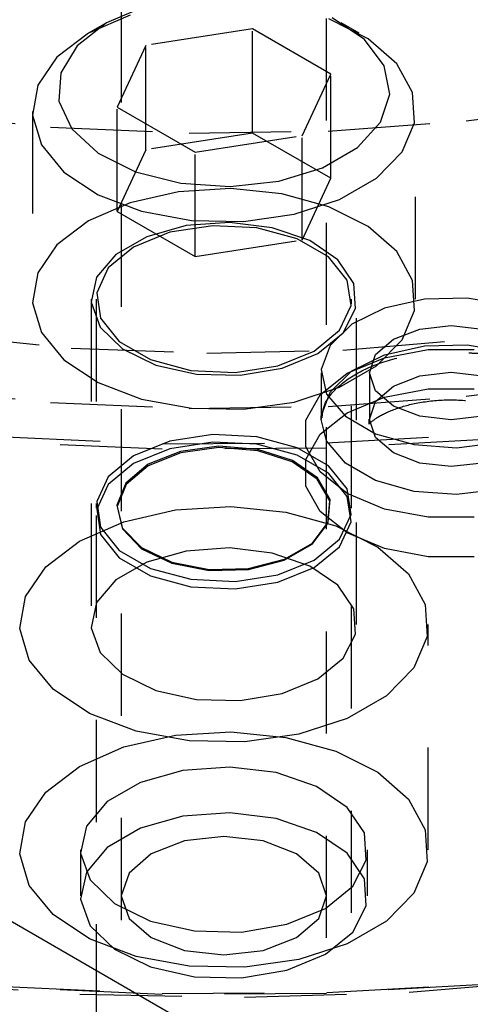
# Model space of a CAD drawing. Header units: inches. Extents: x 1907 to 2452, y -210 to -54.
# Tile 217 of 256: x 1992.288 to 1992.729, y -193.86 to -192.896. Entities that reach past the tile are written whole.
import ezdxf

# ---------------------------------------------------------------- set-up
doc = ezdxf.new("R2010")
doc.units = ezdxf.units.IN
doc.header["$LTSCALE"] = 0.5
doc.header["$MEASUREMENT"] = 0
doc.linetypes.add('HIDDEN', pattern=[0.225, 0.15, -0.075])
doc.layers.add('SID-M-H', color=4, linetype='HIDDEN')
doc.layers.add('SID-M-S', color=105, linetype='Continuous')

msp = doc.modelspace()

# ---------------------------------------------------------------- linework, layer by layer
at = {"layer": 'SID-M-H'}
for p, q in [((1992.38695, -191.87718), (1992.38695, -195.79472)), ((1992.58795, -195.79472), (1992.58795, -191.87718)), ((1992.41152, -192.88246), (1992.37254, -192.89907)), ((1992.39555, -192.89147), (1992.35487, -192.90928)), ((1992.37254, -192.89907), (1992.34378, -192.92157)), ((1992.37253, -192.89908), (1992.35485, -192.90929)), ((1992.62877, -192.91468), (1992.59028, -192.89531)), ((1992.62504, -192.91549), (1992.59345, -192.8943)), ((1992.62005, -192.90929), (1992.60237, -192.89908)), ((1992.35487, -192.90928), (1992.32401, -192.93276)), ((1992.51547, -192.90504), (1992.4109, -192.92121)), ((1992.59201, -192.94923), (1992.51547, -192.90504)), ((1992.51547, -193.00711), (1992.51547, -192.90504)), ((1992.34378, -192.92157), (1992.32778, -192.94796)), ((1992.4109, -192.92121), (1992.38288, -192.98158)), ((1992.4109, -193.02328), (1992.4109, -192.92121)), ((1992.64441, -192.94112), (1992.62504, -192.91549)), ((1992.65678, -192.93933), (1992.62877, -192.91468)), ((1992.32401, -192.93276), (1992.30528, -192.96019)), ((1992.64984, -192.96891), (1992.64441, -192.94112)), ((1992.67222, -192.96742), (1992.65678, -192.93933)), ((1992.32778, -192.94796), (1992.32597, -192.9759)), ((1992.564, -193.00959), (1992.59201, -192.94923)), ((1992.59201, -193.05129), (1992.59201, -192.94923)), ((1992.30528, -192.96019), (1992.30006, -192.98951)), ((1992.64083, -192.99638), (1992.64984, -192.96891)), ((1992.67397, -192.99688), (1992.67222, -192.96742)), ((1992.32597, -192.9759), (1992.33851, -193.00291)), ((1992.18364, -192.98724), (1992.31765, -193.0011)), ((1992.29995, -192.98581), (1992.29995, -193.16954)), ((1992.30006, -192.98951), (1992.30873, -193.01856)), ((1992.38288, -192.98158), (1992.45943, -193.02577)), ((1992.38288, -193.08364), (1992.38288, -192.98158)), ((1992.67495, -193.16954), (1992.67495, -192.98581)), ((1992.72456, -192.99515), (1992.83818, -192.98043)), ((1992.5895, -193.00508), (1992.72456, -192.99515)), ((1992.6182, -193.02111), (1992.64083, -192.99638)), ((1992.66188, -193.02552), (1992.67397, -192.99688)), ((1992.31765, -193.0011), (1992.4534, -193.00707)), ((1992.33851, -193.00291), (1992.36428, -193.02659)), ((1992.51547, -193.00711), (1992.4109, -193.02328)), ((1992.4534, -193.00707), (1992.5895, -193.00508)), ((1992.59201, -193.05129), (1992.51547, -193.00711)), ((1992.30873, -193.01856), (1992.33067, -193.04518)), ((1992.45943, -193.02577), (1992.564, -193.00959)), ((1992.564, -193.11166), (1992.564, -193.00959)), ((1992.36428, -193.02659), (1992.40099, -193.04483)), ((1992.4109, -193.02328), (1992.38288, -193.08364)), ((1992.45943, -193.12783), (1992.45943, -193.02577)), ((1992.58394, -193.04088), (1992.6182, -193.02111)), ((1992.63685, -193.05122), (1992.66188, -193.02552)), ((1992.33067, -193.04518), (1992.36422, -193.0674)), ((1992.40099, -193.04483), (1992.44539, -193.05601)), ((1992.54112, -193.05395), (1992.58394, -193.04088)), ((1992.44539, -193.05601), (1992.49353, -193.05914)), ((1992.49353, -193.05914), (1992.54112, -193.05395)), ((1992.564, -193.11166), (1992.59201, -193.05129)), ((1992.60074, -193.07206), (1992.63685, -193.05122)), ((1992.44306, -193.06437), (1992.39555, -193.07519)), ((1992.49385, -193.06136), (1992.44306, -193.06437)), ((1992.54417, -193.06637), (1992.49385, -193.06136)), ((1992.59028, -193.07903), (1992.54417, -193.06637)), ((1992.39555, -193.07519), (1992.35487, -193.093)), ((1992.36422, -193.0674), (1992.40692, -193.08356)), ((1992.55623, -193.08651), (1992.60074, -193.07206)), ((1992.38288, -193.08364), (1992.45943, -193.12783)), ((1992.40692, -193.08356), (1992.45559, -193.09248)), ((1992.62877, -193.0984), (1992.59028, -193.07903)), ((1992.35487, -193.093), (1992.32401, -193.11649)), ((1992.49282, -193.09455), (1992.45036, -193.09761)), ((1992.45559, -193.09248), (1992.50662, -193.09349)), ((1992.53471, -193.09962), (1992.49282, -193.09455)), ((1992.50662, -193.09349), (1992.55623, -193.08651)), ((1992.43462, -193.10414), (1992.39906, -193.11851)), ((1992.45036, -193.09761), (1992.41191, -193.10846)), ((1992.47655, -193.09765), (1992.43462, -193.10414)), ((1992.5198, -193.09983), (1992.47655, -193.09765)), ((1992.55915, -193.11043), (1992.5198, -193.09983)), ((1992.57147, -193.11227), (1992.53471, -193.09962)), ((1992.65678, -193.12305), (1992.62877, -193.0984)), ((1992.41191, -193.10846), (1992.38165, -193.12593)), ((1992.45943, -193.12783), (1992.564, -193.11166)), ((1992.58984, -193.12815), (1992.55915, -193.11043)), ((1992.59913, -193.13112), (1992.57147, -193.11227)), ((1992.32401, -193.11649), (1992.30528, -193.14391)), ((1992.39906, -193.11851), (1992.37416, -193.13904)), ((1992.67222, -193.15115), (1992.65678, -193.12305)), ((1992.38165, -193.12593), (1992.36285, -193.14812)), ((1992.60819, -193.15086), (1992.58984, -193.12815)), ((1992.61468, -193.15414), (1992.59913, -193.13112)), ((1992.30528, -193.14391), (1992.30006, -193.17323)), ((1992.37416, -193.13904), (1992.36292, -193.16325)), ((1992.36285, -193.14812), (1992.35756, -193.17264)), ((1992.61197, -193.17583), (1992.60819, -193.15086)), ((1992.67397, -193.18061), (1992.67222, -193.15115)), ((1992.36292, -193.16325), (1992.36671, -193.18821)), ((1992.61645, -193.17882), (1992.61468, -193.15414)), ((1992.35745, -193.16954), (1992.35745, -193.48799)), ((1992.35756, -193.17264), (1992.36634, -193.19682)), ((1992.36245, -193.16954), (1992.36245, -193.37399)), ((1992.61245, -193.37399), (1992.61245, -193.16954)), ((1992.61745, -193.48799), (1992.61745, -193.16954)), ((1992.68384, -193.16961), (1992.64482, -193.1784)), ((1992.72569, -193.16861), (1992.68384, -193.16961)), ((1992.76584, -193.17551), (1992.72569, -193.16861)), ((1992.30006, -193.17323), (1992.30873, -193.20228)), ((1992.60074, -193.20003), (1992.61197, -193.17583)), ((1992.60424, -193.2025), (1992.61645, -193.17882)), ((1992.64482, -193.1784), (1992.61285, -193.19403)), ((1992.66188, -193.20925), (1992.67397, -193.18061)), ((1992.36671, -193.18821), (1992.38506, -193.21093)), ((1992.36634, -193.19682), (1992.38825, -193.21804)), ((1992.57584, -193.22056), (1992.60074, -193.20003)), ((1992.61285, -193.19403), (1992.59141, -193.2148)), ((1992.65338, -193.20885), (1992.67934, -193.19884)), ((1992.67934, -193.19884), (1992.70995, -193.19532)), ((1992.70995, -193.19532), (1992.74057, -193.19884)), ((1992.20698, -193.20411), (1992.33805, -193.21734)), ((1992.30873, -193.20228), (1992.33067, -193.2289)), ((1992.38506, -193.21093), (1992.41575, -193.22865)), ((1992.57937, -193.2226), (1992.60424, -193.2025)), ((1992.60376, -193.21938), (1992.73539, -193.20817)), ((1992.63604, -193.22383), (1992.65338, -193.20885)), ((1992.63685, -193.23494), (1992.66188, -193.20925)), ((1992.33805, -193.21734), (1992.47081, -193.22245)), ((1992.38825, -193.21804), (1992.4209, -193.23401)), ((1992.47081, -193.22245), (1992.60376, -193.21938)), ((1992.54028, -193.23494), (1992.57584, -193.22056)), ((1992.59141, -193.2148), (1992.58282, -193.23847)), ((1992.64458, -193.22684), (1992.68742, -193.2188)), ((1992.64482, -193.22413), (1992.68384, -193.21534)), ((1992.68384, -193.21534), (1992.72569, -193.21434)), ((1992.68742, -193.2188), (1992.73248, -193.2188)), ((1992.72569, -193.21434), (1992.76584, -193.22124)), ((1992.33067, -193.2289), (1992.36422, -193.25112)), ((1992.41575, -193.22865), (1992.4551, -193.23924)), ((1992.54454, -193.23696), (1992.57937, -193.2226)), ((1992.60813, -193.24213), (1992.64458, -193.22684)), ((1992.61285, -193.23975), (1992.64482, -193.22413)), ((1992.62995, -193.2415), (1992.63604, -193.22383)), ((1992.4209, -193.23401), (1992.46077, -193.24299)), ((1992.4551, -193.23924), (1992.49834, -193.24142)), ((1992.49834, -193.24142), (1992.54028, -193.23494)), ((1992.50353, -193.24401), (1992.54454, -193.23696)), ((1992.58282, -193.23847), (1992.588, -193.26246)), ((1992.59141, -193.26053), (1992.61285, -193.23975)), ((1992.60074, -193.25578), (1992.63685, -193.23494)), ((1992.46077, -193.24299), (1992.50353, -193.24401)), ((1992.58165, -193.26317), (1992.60813, -193.24213)), ((1992.58271, -193.2415), (1992.58271, -193.28723)), ((1992.62995, -193.2415), (1992.62995, -193.28723)), ((1992.63604, -193.25918), (1992.62995, -193.2415)), ((1992.65338, -193.25457), (1992.67934, -193.24456)), ((1992.67934, -193.24456), (1992.70995, -193.24105)), ((1992.70995, -193.24105), (1992.74057, -193.24456)), ((1992.72456, -193.26461), (1992.85718, -193.24684)), ((1992.18364, -193.25669), (1992.31765, -193.27056)), ((1992.36422, -193.25112), (1992.40692, -193.26729)), ((1992.55623, -193.27023), (1992.60074, -193.25578)), ((1992.63604, -193.26956), (1992.65338, -193.25457)), ((1992.65338, -193.27416), (1992.63604, -193.25918)), ((1992.64458, -193.26542), (1992.68742, -193.25738)), ((1992.68742, -193.25738), (1992.73248, -193.25738)), ((1992.40692, -193.26729), (1992.45559, -193.2762)), ((1992.56772, -193.28791), (1992.58165, -193.26317)), ((1992.58282, -193.28419), (1992.59141, -193.26053)), ((1992.588, -193.26246), (1992.60639, -193.28419)), ((1992.5895, -193.27454), (1992.72456, -193.26461)), ((1992.60813, -193.28071), (1992.64458, -193.26542)), ((1992.31765, -193.27056), (1992.4534, -193.27653)), ((1992.4534, -193.27653), (1992.5895, -193.27454)), ((1992.45559, -193.2762), (1992.50662, -193.27721)), ((1992.50662, -193.27721), (1992.55623, -193.27023)), ((1992.62995, -193.28723), (1992.63604, -193.26956)), ((1992.67934, -193.28417), (1992.65338, -193.27416)), ((1992.56772, -193.31392), (1992.56772, -193.28791)), ((1992.58165, -193.30175), (1992.60813, -193.28071)), ((1992.58271, -193.28723), (1992.58275, -193.28534)), ((1992.588, -193.30819), (1992.58271, -193.28723)), ((1992.58275, -193.28534), (1992.58282, -193.28419)), ((1992.60639, -193.28419), (1992.63601, -193.30129)), ((1992.63604, -193.3049), (1992.62995, -193.28723)), ((1992.70995, -193.28769), (1992.67934, -193.28417)), ((1992.74057, -193.28417), (1992.70995, -193.28769)), ((1992.26653, -193.30405), (1992.42707, -193.31104)), ((1992.47655, -193.30211), (1992.43462, -193.30859)), ((1992.5198, -193.30429), (1992.47655, -193.30211)), ((1992.55915, -193.31488), (1992.5198, -193.30429)), ((1992.56772, -193.32648), (1992.58165, -193.30175)), ((1992.58805, -193.31004), (1992.7483, -193.30106)), ((1992.74884, -193.30648), (1992.58827, -193.31548)), ((1992.63601, -193.30129), (1992.67364, -193.31191)), ((1992.65338, -193.31989), (1992.63604, -193.3049)), ((1992.42694, -193.31648), (1992.26606, -193.30948)), ((1992.43462, -193.30859), (1992.39906, -193.32297)), ((1992.43462, -193.31587), (1992.39906, -193.33025)), ((1992.58827, -193.31548), (1992.42694, -193.31648)), ((1992.42707, -193.31104), (1992.58805, -193.31004)), ((1992.47655, -193.30939), (1992.43462, -193.31587)), ((1992.4826, -193.31346), (1992.44505, -193.31856)), ((1992.48261, -193.31486), (1992.44516, -193.31995)), ((1992.5198, -193.31157), (1992.47655, -193.30939)), ((1992.52081, -193.31654), (1992.4826, -193.31346)), ((1992.52072, -193.31793), (1992.48261, -193.31486)), ((1992.55915, -193.32216), (1992.5198, -193.31157)), ((1992.55451, -193.32738), (1992.52081, -193.31654)), ((1992.58984, -193.3326), (1992.55915, -193.31488)), ((1992.58165, -193.33865), (1992.56772, -193.31392)), ((1992.60639, -193.32991), (1992.588, -193.30819)), ((1992.67364, -193.31191), (1992.71521, -193.3149)), ((1992.71521, -193.3149), (1992.75621, -193.30993)), ((1992.39906, -193.32297), (1992.37416, -193.3435)), ((1992.44505, -193.31856), (1992.41323, -193.33115)), ((1992.44516, -193.31995), (1992.41342, -193.3325)), ((1992.55433, -193.32874), (1992.52072, -193.31793)), ((1992.58984, -193.33988), (1992.55915, -193.32216)), ((1992.56772, -193.35249), (1992.56772, -193.32648)), ((1992.67934, -193.3299), (1992.65338, -193.31989)), ((1992.39906, -193.33025), (1992.37416, -193.35078)), ((1992.41323, -193.33115), (1992.39143, -193.34952)), ((1992.41342, -193.3325), (1992.39167, -193.35083)), ((1992.57891, -193.34583), (1992.55433, -193.32874)), ((1992.57915, -193.34451), (1992.55451, -193.32738)), ((1992.60819, -193.35532), (1992.58984, -193.3326)), ((1992.63601, -193.34701), (1992.60639, -193.32991)), ((1992.70995, -193.33341), (1992.67934, -193.3299)), ((1992.74057, -193.3299), (1992.70995, -193.33341)), ((1992.37416, -193.3435), (1992.36292, -193.3677)), ((1992.59114, -193.36689), (1992.57891, -193.34583)), ((1992.59141, -193.36562), (1992.57915, -193.34451)), ((1992.60813, -193.35969), (1992.58165, -193.33865)), ((1992.60819, -193.3626), (1992.58984, -193.33988)), ((1992.37416, -193.35078), (1992.36292, -193.37499)), ((1992.39143, -193.34952), (1992.3826, -193.37119)), ((1992.39167, -193.35083), (1992.38286, -193.37245)), ((1992.58165, -193.37723), (1992.56772, -193.35249)), ((1992.61197, -193.38028), (1992.60819, -193.35532)), ((1992.67364, -193.35763), (1992.63601, -193.34701)), ((1992.75621, -193.35566), (1992.71521, -193.36062)), ((1992.58963, -193.38787), (1992.59141, -193.36562)), ((1992.64458, -193.37498), (1992.60813, -193.35969)), ((1992.61197, -193.38756), (1992.60819, -193.3626)), ((1992.71521, -193.36062), (1992.67364, -193.35763)), ((1992.36292, -193.3677), (1992.36671, -193.39267)), ((1992.36292, -193.37499), (1992.36671, -193.39995)), ((1992.3826, -193.37119), (1992.38792, -193.39325)), ((1992.38286, -193.37245), (1992.38818, -193.39445)), ((1992.4401, -193.37581), (1992.49428, -193.3726)), ((1992.49428, -193.3726), (1992.54795, -193.37794)), ((1992.58936, -193.38908), (1992.59114, -193.36689)), ((1992.68742, -193.38302), (1992.64458, -193.37498)), ((1992.36245, -193.38127), (1992.36245, -194.17021)), ((1992.38943, -193.38735), (1992.4401, -193.37581)), ((1992.54795, -193.37794), (1992.59714, -193.39144)), ((1992.60813, -193.39827), (1992.58165, -193.37723)), ((1992.60074, -193.40449), (1992.61197, -193.38028)), ((1992.61245, -194.17021), (1992.61245, -193.38127)), ((1992.73248, -193.38302), (1992.68742, -193.38302)), ((1992.34603, -193.40635), (1992.38943, -193.38735)), ((1992.36671, -193.39267), (1992.38506, -193.41538)), ((1992.38792, -193.39325), (1992.4067, -193.4127)), ((1992.38818, -193.39445), (1992.4069, -193.41385)), ((1992.57382, -193.4094), (1992.58936, -193.38908)), ((1992.57405, -193.40824), (1992.58963, -193.38787)), ((1992.59714, -193.39144), (1992.63819, -193.41211)), ((1992.60074, -193.41177), (1992.61197, -193.38756)), ((1992.36671, -193.39995), (1992.38506, -193.42266)), ((1992.64458, -193.41356), (1992.60813, -193.39827)), ((1992.31312, -193.4314), (1992.34603, -193.40635)), ((1992.4067, -193.4127), (1992.43637, -193.42693)), ((1992.4069, -193.41385), (1992.4365, -193.42804)), ((1992.49282, -193.413), (1992.45036, -193.41606)), ((1992.53471, -193.41807), (1992.49282, -193.413)), ((1992.54662, -193.4251), (1992.57382, -193.4094)), ((1992.54677, -193.42398), (1992.57405, -193.40824)), ((1992.57584, -193.42502), (1992.60074, -193.40449)), ((1992.57584, -193.4323), (1992.60074, -193.41177)), ((1992.63819, -193.41211), (1992.66806, -193.4384)), ((1992.68742, -193.42159), (1992.64458, -193.41356)), ((1992.38506, -193.41538), (1992.41575, -193.4331)), ((1992.38506, -193.42266), (1992.41575, -193.44039)), ((1992.45036, -193.41606), (1992.41191, -193.42691)), ((1992.57147, -193.43072), (1992.53471, -193.41807)), ((1992.73248, -193.42159), (1992.68742, -193.42159)), ((1992.29314, -193.46065), (1992.31312, -193.4314)), ((1992.41191, -193.42691), (1992.38165, -193.44438)), ((1992.41575, -193.4331), (1992.4551, -193.4437)), ((1992.43637, -193.42693), (1992.47295, -193.43401)), ((1992.4365, -193.42804), (1992.47298, -193.4351)), ((1992.47295, -193.43401), (1992.51148, -193.43298)), ((1992.51142, -193.43407), (1992.54662, -193.4251)), ((1992.51148, -193.43298), (1992.54677, -193.42398)), ((1992.54028, -193.43939), (1992.57584, -193.42502)), ((1992.54028, -193.44667), (1992.57584, -193.4323)), ((1992.59913, -193.44957), (1992.57147, -193.43072)), ((1992.41575, -193.44039), (1992.4551, -193.45098)), ((1992.47298, -193.4351), (1992.51142, -193.43407)), ((1992.49834, -193.44588), (1992.54028, -193.43939)), ((1992.66806, -193.4384), (1992.68454, -193.46837)), ((1992.38165, -193.44438), (1992.36285, -193.46657)), ((1992.4551, -193.4437), (1992.49834, -193.44588)), ((1992.4551, -193.45098), (1992.49834, -193.45316)), ((1992.49834, -193.45316), (1992.54028, -193.44667)), ((1992.61468, -193.47259), (1992.59913, -193.44957)), ((1992.28757, -193.49193), (1992.29314, -193.46065)), ((1992.36285, -193.46657), (1992.35756, -193.49109)), ((1992.68454, -193.46837), (1992.6864, -193.49979)), ((1992.61645, -193.49727), (1992.61468, -193.47259)), ((1992.68745, -193.70845), (1992.68745, -193.48799)), ((1992.29682, -193.52292), (1992.28757, -193.49193)), ((1992.35756, -193.49109), (1992.36634, -193.51527)), ((1992.60424, -193.52095), (1992.61645, -193.49727)), ((1992.6864, -193.49979), (1992.6735, -193.53034)), ((1992.36634, -193.51527), (1992.38825, -193.53649)), ((1992.32021, -193.55131), (1992.29682, -193.52292)), ((1992.57937, -193.54105), (1992.60424, -193.52095)), ((1992.38825, -193.53649), (1992.4209, -193.55246)), ((1992.6735, -193.53034), (1992.64681, -193.55775)), ((1992.54454, -193.55541), (1992.57937, -193.54105)), ((1992.35601, -193.57501), (1992.32021, -193.55131)), ((1992.4209, -193.55246), (1992.46077, -193.56144)), ((1992.50353, -193.56246), (1992.54454, -193.55541)), ((1992.64681, -193.55775), (1992.6083, -193.57998)), ((1992.46077, -193.56144), (1992.50353, -193.56246)), ((1992.40155, -193.59225), (1992.35601, -193.57501)), ((1992.6083, -193.57998), (1992.56082, -193.5954)), ((1992.38943, -193.60781), (1992.4401, -193.59628)), ((1992.45347, -193.60177), (1992.40155, -193.59225)), ((1992.4401, -193.59628), (1992.49428, -193.59306)), ((1992.49428, -193.59306), (1992.54795, -193.59841)), ((1992.56082, -193.5954), (1992.5079, -193.60284)), ((1992.5079, -193.60284), (1992.45347, -193.60177)), ((1992.54795, -193.59841), (1992.59714, -193.61191)), ((1992.34603, -193.62681), (1992.38943, -193.60781)), ((1992.59714, -193.61191), (1992.63819, -193.63257)), ((1992.31312, -193.65187), (1992.34603, -193.62681)), ((1992.44736, -193.63072), (1992.40581, -193.64244)), ((1992.49326, -193.62741), (1992.44736, -193.63072)), ((1992.53852, -193.63289), (1992.49326, -193.62741)), ((1992.57825, -193.64656), (1992.53852, -193.63289)), ((1992.63819, -193.63257), (1992.66806, -193.65887)), ((1992.40581, -193.64244), (1992.3731, -193.66132)), ((1992.29314, -193.68112), (1992.31312, -193.65187)), ((1992.60815, -193.66694), (1992.57825, -193.64656)), ((1992.3731, -193.66132), (1992.35279, -193.68531)), ((1992.66806, -193.65887), (1992.68454, -193.68884)), ((1992.49326, -193.67232), (1992.44736, -193.67563)), ((1992.53852, -193.6778), (1992.49326, -193.67232)), ((1992.62496, -193.69181), (1992.60815, -193.66694)), ((1992.28757, -193.7124), (1992.29314, -193.68112)), ((1992.44736, -193.67563), (1992.40581, -193.68735)), ((1992.57825, -193.69147), (1992.53852, -193.6778)), ((1992.35279, -193.68531), (1992.34707, -193.71181)), ((1992.40581, -193.68735), (1992.3731, -193.70623)), ((1992.60815, -193.71184), (1992.57825, -193.69147)), ((1992.62687, -193.71849), (1992.62496, -193.69181)), ((1992.68454, -193.68884), (1992.6864, -193.72026)), ((1992.44899, -193.69976), (1992.41638, -193.71234)), ((1992.48745, -193.69535), (1992.44899, -193.69976)), ((1992.52591, -193.69976), (1992.48745, -193.69535)), ((1992.55851, -193.71234), (1992.52591, -193.69976)), ((1992.29682, -193.74338), (1992.28757, -193.7124)), ((1992.34695, -193.70845), (1992.34695, -193.75336)), ((1992.34707, -193.71181), (1992.35656, -193.73794)), ((1992.3731, -193.70623), (1992.35279, -193.73022)), ((1992.41638, -193.71234), (1992.3946, -193.73116)), ((1992.5803, -193.73116), (1992.55851, -193.71234)), ((1992.62496, -193.73672), (1992.60815, -193.71184)), ((1992.62795, -193.75336), (1992.62795, -193.70845)), ((1992.61367, -193.74408), (1992.62687, -193.71849)), ((1992.6864, -193.72026), (1992.6735, -193.75081)), ((1992.35279, -193.73022), (1992.34707, -193.75672)), ((1992.3946, -193.73116), (1992.38695, -193.75336)), ((1992.58795, -193.75336), (1992.5803, -193.73116)), ((1992.35656, -193.73794), (1992.38024, -193.76087)), ((1992.62687, -193.7634), (1992.62496, -193.73672)), ((1992.32021, -193.77178), (1992.29682, -193.74338)), ((1992.5868, -193.76581), (1992.61367, -193.74408)), ((1992.6735, -193.75081), (1992.64681, -193.77822)), ((1992.34707, -193.75672), (1992.35656, -193.78285)), ((1992.38024, -193.76087), (1992.41553, -193.77813)), ((1992.38695, -193.75336), (1992.3946, -193.77557)), ((1992.5803, -193.77557), (1992.58795, -193.75336)), ((1992.54916, -193.78132), (1992.5868, -193.76581)), ((1992.61367, -193.78899), (1992.62687, -193.7634)), ((1992.35601, -193.79548), (1992.32021, -193.77178)), ((1992.3946, -193.77557), (1992.41638, -193.79439)), ((1992.41553, -193.77813), (1992.45862, -193.78784)), ((1992.55851, -193.79439), (1992.5803, -193.77557)), ((1992.64681, -193.77822), (1992.6083, -193.80045)), ((1992.35656, -193.78285), (1992.38024, -193.80578)), ((1992.45862, -193.78784), (1992.50483, -193.78894)), ((1992.50483, -193.78894), (1992.54916, -193.78132)), ((1992.5868, -193.81072), (1992.61367, -193.78899)), ((1992.40155, -193.81272), (1992.35601, -193.79548)), ((1992.41638, -193.79439), (1992.44899, -193.80696)), ((1992.52591, -193.80696), (1992.55851, -193.79439)), ((1992.38024, -193.80578), (1992.41553, -193.82304)), ((1992.44899, -193.80696), (1992.48745, -193.81138)), ((1992.48745, -193.81138), (1992.52591, -193.80696)), ((1992.6083, -193.80045), (1992.56082, -193.81586)), ((1992.45347, -193.82223), (1992.40155, -193.81272)), ((1992.56082, -193.81586), (1992.5079, -193.82331)), ((1992.54916, -193.82623), (1992.5868, -193.81072)), ((1992.41553, -193.82304), (1992.45862, -193.83275)), ((1992.5079, -193.82331), (1992.45347, -193.82223)), ((1992.50483, -193.83385), (1992.54916, -193.82623)), ((1992.45862, -193.83275), (1992.50483, -193.83385)), ((1992.66872, -193.8477), (1992.82848, -193.83472)), ((1992.18617, -193.83871), (1992.34637, -193.84971)), ((1992.26606, -193.84201), (1992.42694, -193.84902)), ((1992.42707, -193.84996), (1992.26653, -193.84296)), ((1992.7483, -193.83997), (1992.58805, -193.84896)), ((1992.58827, -193.84802), (1992.74884, -193.83902)), ((1992.34637, -193.84971), (1992.50762, -193.85271)), ((1992.42694, -193.84902), (1992.58827, -193.84802)), ((1992.58805, -193.84896), (1992.42707, -193.84996)), ((1992.50762, -193.85271), (1992.66872, -193.8477))]:
    msp.add_line(p, q, dxfattribs=at)
for points, knots in [([(1992.58354, -193.28574), (1992.58407, -193.28083), (1992.58517, -193.27066), (1992.59963, -193.25334), (1992.62463, -193.23713), (1992.65883, -193.22561), (1992.69451, -193.22002), (1992.71743, -193.22153), (1992.72715, -193.22217)], [0, 0, 0, 0, 0.158269, 0.3277602, 0.5090973, 0.6881811, 0.8678821, 1, 1, 1, 1]), ([(1992.72715, -193.22217), (1992.73072, -193.22224), (1992.74758, -193.22255), (1992.77568, -193.22986), (1992.80665, -193.24319), (1992.82742, -193.26064), (1992.83702, -193.27629), (1992.83635, -193.28534), (1992.83608, -193.28899)], [0, 0, 0, 0, 0.055161, 0.260519, 0.463875, 0.66443, 0.864425, 1, 1, 1, 1]), ([(1992.62949, -193.292), (1992.63115, -193.2903), (1992.63453, -193.28684), (1992.6505, -193.27802), (1992.67394, -193.27094), (1992.70359, -193.2673), (1992.73556, -193.26895), (1992.76279, -193.27542), (1992.78187, -193.28442), (1992.78683, -193.28869), (1992.78924, -193.29076)], [0, 0, 0, 0, 0.112915, 0.229522, 0.352486, 0.486829, 0.628715, 0.770693, 0.888666, 1, 1, 1, 1]), ([(1992.62949, -193.28715), (1992.62938, -193.28909), (1992.6292, -193.29244), (1992.62933, -193.29204), (1992.62939, -193.29186)], [0, 0, 0, 0, 0.5797806, 1, 1, 1, 1])]:
    msp.add_open_spline(points, degree=3, knots=knots, dxfattribs=at)
at = {"layer": 'SID-M-S'}
msp.add_line((1978.69887, -185.93853), (2002.03339, -199.40926), dxfattribs=at)

doc.saveas('drawing.dxf')
